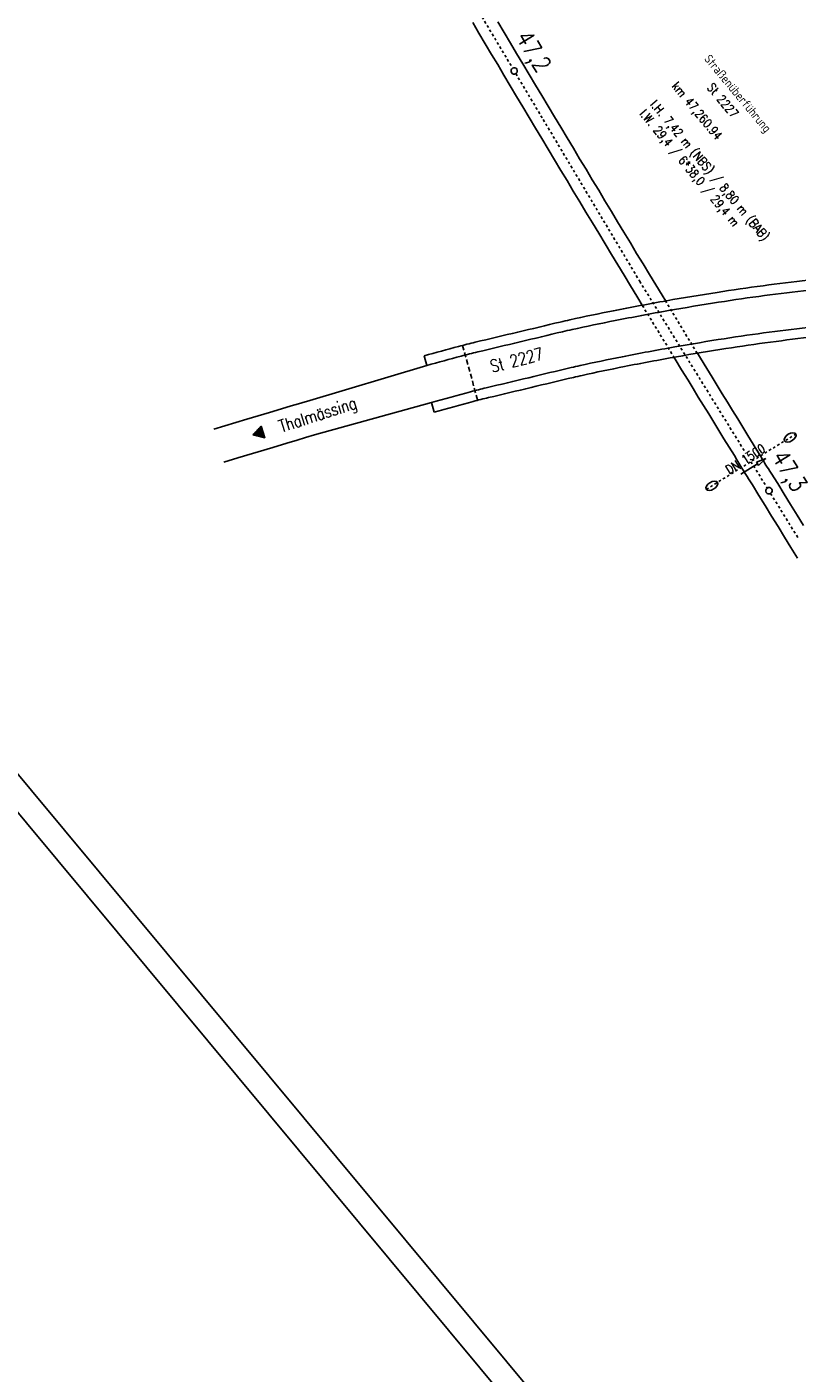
# Model space of a CAD drawing. Extents: x 448150 to 449332, y 437108 to 438384.
# Tile 15 of 46: x 448420 to 448577, y 437543 to 437817. Entities that reach past the tile are written whole.
import ezdxf

# ---------------------------------------------------------------- set-up
doc = ezdxf.new("R2010")
doc.units = 0
doc.header["$LTSCALE"] = 2
doc.header["$MEASUREMENT"] = 0
for name, pattern in [('ACAD_ISO03W100', [0.5, 0.25, -0.25]), ('ACAD_ISO10W100W', [0.5, 0.25, -0.25]), ('AUSGEZOGEN', [0]), ('GESTRICHELT', [0.75, 0.5, -0.25]), ('STRICHLINIEX2', [0.5, 0.25, -0.25]), ('STRICHPT-X3', [3, 1.5, -0.75, 0, -0.75])]:
    doc.linetypes.add(name, pattern=pattern)
doc.layers.get('0').update_dxf_attribs({"linetype": 'AUSGEZOGEN'})
for name, color, linetype in [('ACHSE', 250, 'STRICHPT-X3'), ('Bahnachse', 7, 'CONTINUOUS'), ('BAUWOTOP', 250, 'AUSGEZOGEN'), ('BAUWUTOP', 250, 'GESTRICHELT'), ('DB-Andere_Planer', 15, 'CONTINUOUS'), ('Durchlässe', 15, 'CONTINUOUS'), ('FBR', 8, 'CONTINUOUS'), ('Gleisachsen', 7, 'CONTINUOUS'), ('Ingenieurbauwerke', 15, 'CONTINUOUS'), ('Planeinteilung', 6, 'CONTINUOUS'), ('RAHMEN', 250, 'AUSGEZOGEN'), ('SCHLITZRINNE', 8, 'AUSGEZOGEN'), ('SCHRIFT', 7, 'AUSGEZOGEN')]:
    doc.layers.add(name, color=color, linetype=linetype)
doc.styles.add('ROMANS', font='romans.shx', dxfattribs={"width": 0.8})
pattern_1 = [(358.2745, (448649.3639, 437806.4096), (0.045166, 1.49932), [])]

# ---------------------------------------------------------------- blocks, each defined once
blk = doc.blocks.new('1135594')
blk.add_line((0, 0), (1135, 0))
at = {"layer": 'RAHMEN'}
blk.add_line((25, 5), (950, 5), dxfattribs=at)
blk = doc.blocks.new('RPFEIL')
at = {"color": 0}
for p, q in [((0, 0), (-1.25, -2.17)), ((-1.25, -2.17), (1.25, -2.17)), ((-1.15, -2.17), (-1.15, -1.99)), ((-1.05, -2.17), (-1.05, -1.82)), ((-0.95, -2.17), (-0.95, -1.65)), ((-0.85, -2.17), (-0.85, -1.47)), ((-0.75, -2.17), (-0.75, -1.3)), ((-0.65, -2.17), (-0.65, -1.13)), ((-0.55, -2.17), (-0.55, -0.95)), ((-0.45, -2.17), (-0.45, -0.78)), ((-0.35, -2.17), (-0.35, -0.61)), ((-0.25, -2.17), (-0.25, -0.43)), ((-0.15, -2.17), (-0.15, -0.26)), ((-0.05, -2.17), (-0.05, -0.09)), ((1.25, -2.17), (0, 0)), ((0.05, -2.17), (0.05, -0.09)), ((0.15, -2.17), (0.15, -0.26)), ((0.25, -2.17), (0.25, -0.43)), ((0.35, -2.17), (0.35, -0.61)), ((0.45, -2.17), (0.45, -0.78)), ((0.55, -2.17), (0.55, -0.95)), ((0.65, -2.17), (0.65, -1.13)), ((0.75, -2.17), (0.75, -1.3)), ((0.85, -2.17), (0.85, -1.47)), ((0.95, -2.17), (0.95, -1.65)), ((1.05, -2.17), (1.05, -1.82)), ((1.15, -2.17), (1.15, -1.99))]:
    blk.add_line(p, q, dxfattribs=at)

msp = doc.modelspace()

# ---------------------------------------------------------------- hatches: boundary and pattern name
at = {"layer": 'SCHLITZRINNE'}
h = msp.add_hatch(dxfattribs=at)
h.set_pattern_fill('_USER', color=256, scale=1.5, angle=45, style=0, pattern_type=0)
h.set_pattern_definition([(353.2904, (448535.0215, 437939.729), (0.175256, 1.489727), [])])
edge = h.paths.add_edge_path()
edge.add_arc((450110.13, 439174.89), 2002.14, 217.64669, 217.75216)
edge.add_arc((450110.13, 439174.89), 2001.64, 217.64669, 217.80503)
edge.add_arc((450106.01, 439171.69), 1996.43, 217.80503, 218.16389)
edge.add_arc((450104.62, 439170.6), 1994.66, 218.16389, 218.52344)
edge.add_arc((450102.36, 439168.8), 1991.77, 218.52344, 218.88325)
edge.add_arc((450113.08, 439177.44), 2005.54, 218.88325, 219.24038)
edge.add_arc((450118.78, 439182.1), 2012.9, 219.24038, 219.59686)
edge.add_arc((450119.44, 439182.64), 2013.76, 219.59686, 219.95347)
edge.add_arc((450109.13, 439174.01), 2000.31, 219.95347, 220.31126)
edge.add_arc((450102.12, 439168.06), 1991.12, 220.31126, 220.67065)
edge.add_arc((450113.58, 439177.91), 2006.23, 220.67065, 221.02868)
edge.add_arc((450111.63, 439176.21), 2003.65, 221.02868, 221.38687)
edge.add_arc((450104.99, 439170.35), 1994.79, 221.38687, 221.74586)
edge.add_arc((450107.89, 439172.95), 1998.68, 221.74586, 222.10441)
edge.add_arc((450110.12, 439174.96), 2001.69, 222.10441, 222.4627)
edge.add_arc((450114.23, 439178.72), 2007.26, 222.4627, 222.81976)
edge.add_arc((450115.82, 439180.2), 2009.43, 222.81976, 223.17663)
edge.add_arc((450111.74, 439176.37), 2003.83, 223.17663, 223.53485)
edge.add_arc((450104.44, 439169.44), 1993.76, 223.53485, 223.89398)
edge.add_arc((450103.99, 439169), 1993.13, 223.89398, 224.25291)
edge.add_arc((450116.36, 439181.05), 2010.4, 224.25291, 224.61029)
edge.add_arc((450116.77, 439181.45), 2010.98, 224.61029, 224.72129)
edge.add_line((448524.85, 437951.99), (448525.24, 437952.3))
h = msp.add_hatch(dxfattribs=at)
h.set_pattern_fill('_USER', color=256, scale=1.5, angle=45, style=0, pattern_type=0)
h.set_pattern_definition(pattern_1)
edge = h.paths.add_edge_path()
edge.add_arc((450116.77, 439181.45), 2010.98, 224.72129, 224.96759)
edge.add_arc((450103.94, 439168.64), 1992.85, 224.96759, 225.25393)
edge.add_arc((450116.77, 439181.45), 2011.48, 224.72129, 224.80604)
edge.add_arc((450115.82, 439180.2), 2009.93, 222.9551, 223.17663)
edge.add_arc((450111.74, 439176.37), 2004.33, 223.17663, 223.53485)
edge.add_arc((450104.44, 439169.44), 1994.26, 223.53485, 223.89398)
edge.add_arc((450103.99, 439169), 1993.63, 223.89398, 224.25291)
edge.add_arc((450116.36, 439181.05), 2010.9, 224.25291, 224.61029)
edge.add_arc((450116.77, 439181.45), 2011.48, 224.61029, 224.72129)
edge.add_arc((450110.13, 439174.89), 2001.64, 217.64669, 217.80503)
edge.add_arc((450106.01, 439171.69), 1996.43, 217.80503, 218.16389)
edge.add_arc((450104.62, 439170.6), 1994.66, 218.16389, 218.52344)
edge.add_arc((450102.36, 439168.8), 1991.77, 218.52344, 218.88325)
edge.add_arc((450113.08, 439177.44), 2005.54, 218.88325, 219.24038)
edge.add_arc((450118.78, 439182.1), 2012.9, 219.24038, 219.59686)
edge.add_arc((450119.44, 439182.64), 2013.76, 219.59686, 219.95347)
edge.add_arc((450109.13, 439174.01), 2000.31, 219.95347, 220.31126)
edge.add_arc((450102.12, 439168.06), 1991.12, 220.31126, 220.67065)
edge.add_arc((450113.58, 439177.91), 2006.23, 220.67065, 221.02868)
edge.add_arc((450111.63, 439176.21), 2003.65, 221.02868, 221.38687)
edge.add_arc((450104.99, 439170.35), 1994.79, 221.38687, 221.74586)
edge.add_arc((450107.89, 439172.95), 1998.68, 221.74586, 222.10441)
edge.add_arc((450110.12, 439174.96), 2001.69, 222.10441, 222.4627)
edge.add_arc((450114.23, 439178.72), 2007.26, 222.4627, 222.81976)
edge.add_arc((450115.82, 439180.2), 2009.43, 222.81976, 223.17663)
edge.add_arc((450111.74, 439176.37), 2003.83, 223.17663, 223.53485)
edge.add_arc((450104.44, 439169.44), 1993.76, 223.53485, 223.89398)
edge.add_arc((450103.99, 439169), 1993.13, 223.89398, 224.25291)
edge.add_arc((450116.36, 439181.05), 2010.4, 224.25291, 224.61029)
edge.add_arc((450116.77, 439181.45), 2010.98, 224.61029, 224.72129)
h = msp.add_hatch(dxfattribs=at)
h.set_pattern_fill('_USER', color=256, scale=1.5, angle=45, style=0, pattern_type=0)
h.set_pattern_definition(pattern_1)
edge = h.paths.add_edge_path()
edge.add_arc((450115.82, 439180.2), 2009.93, 222.9551, 223.17663)
edge.add_arc((450111.74, 439176.37), 2004.33, 223.17663, 223.53485)
edge.add_arc((450104.44, 439169.44), 1994.26, 223.53485, 223.89398)
edge.add_arc((450103.99, 439169), 1993.63, 223.89398, 224.25291)
edge.add_arc((450116.36, 439181.05), 2010.9, 224.25291, 224.61029)
edge.add_arc((450116.77, 439181.45), 2011.48, 224.61029, 224.72129)
edge.add_arc((450110.13, 439174.89), 2001.64, 217.64669, 217.80503)
edge.add_arc((450106.01, 439171.69), 1996.43, 217.80503, 218.16389)
edge.add_arc((450104.62, 439170.6), 1994.66, 218.16389, 218.52344)
edge.add_arc((450102.36, 439168.8), 1991.77, 218.52344, 218.88325)
edge.add_arc((450113.08, 439177.44), 2005.54, 218.88325, 219.24038)
edge.add_arc((450118.78, 439182.1), 2012.9, 219.24038, 219.59686)
edge.add_arc((450119.44, 439182.64), 2013.76, 219.59686, 219.95347)
edge.add_arc((450109.13, 439174.01), 2000.31, 219.95347, 220.31126)
edge.add_arc((450102.12, 439168.06), 1991.12, 220.31126, 220.67065)
edge.add_arc((450113.58, 439177.91), 2006.23, 220.67065, 221.02868)
edge.add_arc((450111.63, 439176.21), 2003.65, 221.02868, 221.38687)
edge.add_arc((450104.99, 439170.35), 1994.79, 221.38687, 221.74586)
edge.add_arc((450107.89, 439172.95), 1998.68, 221.74586, 222.10441)
edge.add_arc((450110.12, 439174.96), 2001.69, 222.10441, 222.4627)
edge.add_arc((450114.23, 439178.72), 2007.26, 222.4627, 222.81976)
edge.add_arc((450115.82, 439180.2), 2009.43, 222.81976, 223.17663)
edge.add_arc((450111.74, 439176.37), 2003.83, 223.17663, 223.53485)
edge.add_arc((450104.44, 439169.44), 1993.76, 223.53485, 223.89398)
edge.add_arc((450103.99, 439169), 1993.13, 223.89398, 224.25291)
edge.add_arc((450116.36, 439181.05), 2010.4, 224.25291, 224.61029)
edge.add_arc((450116.77, 439181.45), 2010.98, 224.61029, 224.72129)

# ---------------------------------------------------------------- linework, layer by layer
at = {"layer": 'ACHSE'}
msp.add_lwpolyline([(448932.11, 437558.13, 0.000003), (448942.01, 437550.49, -0.000005), (448951.9, 437542.85, -0.000002), (448981.59, 437519.94, 0.000001), (449011.27, 437497.03, 0), (449049.14, 437467.8, 0), (449090.43, 437435.92, 0.000002), (449130.01, 437405.37, -0.000003), (449169.59, 437374.82, -0.000001), (449183.7, 437363.93, 0.000004)], format="xyb", dxfattribs=at)
at = {"layer": 'Bahnachse', "linetype": 'ACAD_ISO10W100W'}
for p, q in [((448499.71, 437841.38), (448519.23, 437808.66)), ((448519.89, 437807.54), (448525.47, 437798.19)), ((448525.47, 437798.19), (448545.12, 437765.25)), ((448545.12, 437765.25), (448566.76, 437730.18)), ((448567.78, 437728.52), (448571.1, 437723.15)), ((448571.78, 437722.04), (448577.5, 437712.77))]:
    msp.add_line(p, q, dxfattribs=at)
at = {"layer": 'Bahnachse', "linetype": 'Continuous'}
for centre, major_axis, start_param, end_param in [((448519.56, 437808.1), (0.46, 0.46), 4.476415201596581, 10.75960050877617), ((448571.44, 437722.6), (-0.46, 0.46), 2.905619, 9.188804)]:
    msp.add_ellipse(centre, major_axis=major_axis, ratio=1, start_param=start_param, end_param=end_param, dxfattribs=at)
at = {"layer": 'BAUWOTOP'}
for p, q in [((448501.23, 437750.09), (448501.78, 437748.13)), ((448502.71, 437740.6), (448503.26, 437738.63))]:
    msp.add_line(p, q, dxfattribs=at)
for points in [[(448501.23, 437750.09, -0.002137), (448508.25, 437751.99, -0.00623), (448511.65, 437752.84, -0.00041), (448528.95, 437756.96, -0.003907), (448530.92, 437757.41, -0.005781), (448539.76, 437759.26, -0.004693), (448550.61, 437761.29, -0.005113), (448560.87, 437763, -0.005641), (448570.24, 437764.36, -0.005027), (448579.37, 437765.48, -0.004236), (448590.16, 437766.6, -0.004401), (448601.04, 437767.55, -0.005433), (448609.93, 437768.14, -0.005787), (448619.17, 437768.56, -0.004902), (448630.01, 437768.81, -0.00419), (448640.2, 437768.86, -0.004449), (448649.8, 437768.74, -0.00525), (448660.06, 437768.41, -0.005382), (448670.06, 437767.88, -0.002838), (448675.39, 437767.51, -0.004852)], [(448501.78, 437748.13, -0.002133), (448508.77, 437750.02, -0.00623), (448512.13, 437750.87, -0.00041), (448529.42, 437754.99, -0.003907), (448531.35, 437755.43, -0.005781), (448540.15, 437757.26, -0.004693), (448550.96, 437759.29, -0.005113), (448561.19, 437760.99, -0.005641), (448570.51, 437762.34, -0.005027), (448579.6, 437763.46, -0.004236), (448590.36, 437764.58, -0.004401), (448601.2, 437765.52, -0.005433), (448610.05, 437766.11, -0.005787), (448619.24, 437766.52, -0.004902), (448630.04, 437766.77, -0.00419), (448640.19, 437766.82, -0.004449), (448649.76, 437766.71, -0.00525), (448659.97, 437766.38, -0.005382), (448669.93, 437765.85, -0.002203), (448674.05, 437765.57, -0.004852)], [(448502.71, 437740.6, -0.002459), (448510.7, 437742.76, -0.00623), (448513.87, 437743.56, -0.00041), (448531.16, 437747.68, -0.003907), (448532.97, 437748.09, -0.005781), (448541.6, 437749.89, -0.004693), (448552.27, 437751.89, -0.005113), (448562.35, 437753.57, -0.005641), (448571.5, 437754.9, -0.005027), (448580.44, 437755.99, -0.004236), (448591.07, 437757.1, -0.004401), (448601.78, 437758.03, -0.005433), (448610.47, 437758.61, -0.005787), (448619.49, 437759.02, -0.004902), (448630.14, 437759.26, -0.00419), (448640.16, 437759.31, -0.004449), (448649.6, 437759.2, -0.00525), (448659.66, 437758.88, -0.005382), (448669.45, 437758.36, -0.005127), (448678.88, 437757.66, -0.00482), (448688.77, 437756.73, -0.004589)], [(448503.26, 437738.63, -0.002456), (448511.23, 437740.79, -0.00623), (448514.35, 437741.57, -0.00041), (448531.63, 437745.69, -0.003907), (448533.41, 437746.1, -0.005781), (448542, 437747.89, -0.004693), (448552.63, 437749.88, -0.005113), (448562.66, 437751.55, -0.005641), (448571.77, 437752.87, -0.005027), (448580.67, 437753.97, -0.004236), (448591.27, 437755.07, -0.004401), (448601.94, 437756, -0.005433), (448610.58, 437756.58, -0.005787), (448619.55, 437756.98, -0.004902), (448630.17, 437757.22, -0.00419), (448640.16, 437757.27, -0.004449), (448649.56, 437757.16, -0.00525), (448659.57, 437756.84, -0.005382), (448669.32, 437756.32, -0.005127), (448678.71, 437755.62, -0.004852), (448688.62, 437754.69, -0.001507), (448691.9, 437754.34, -0.004838)]]:
    msp.add_lwpolyline(points, format="xyb", dxfattribs=at)
at = {"layer": 'BAUWUTOP'}
msp.add_line((448509.05, 437752.19), (448512.13, 437741.02), dxfattribs=at)
at = {"layer": 'DB-Andere_Planer', "linetype": 'Continuous'}
for p, q in [((448501.78, 437748.13), (448477.27, 437740.81)), ((448474.13, 437739.87), (448472.21, 437739.29)), ((448475.66, 437740.33), (448474.13, 437739.87)), ((448477, 437740.73), (448475.66, 437740.33)), ((448477.27, 437740.81), (448477, 437740.73)), ((448502.71, 437740.6), (448478.93, 437734)), ((448465.12, 437737.16), (448458.42, 437735.14)), ((448469.72, 437738.54), (448465.12, 437737.16)), ((448472.21, 437739.29), (448469.72, 437738.54)), ((448473.26, 437732.3), (448470.39, 437731.44)), ((448475.37, 437732.93), (448473.26, 437732.3)), ((448477.09, 437733.45), (448475.37, 437732.93)), ((448478.93, 437734), (448477.09, 437733.45)), ((448463.31, 437729.3), (448460.43, 437728.43)), ((448470.39, 437731.44), (448463.31, 437729.3))]:
    msp.add_line(p, q, dxfattribs=at)
at = {"layer": 'Durchlässe', "linetype": 'STRICHLINIEX2'}
msp.add_line((448558.67, 437722.9), (448576.92, 437734.16), dxfattribs=at)
at = {"layer": 'Durchlässe', "linetype": 'Continuous'}
for p, q in [((448570.83, 437729.14), (448568.92, 437728.44)), ((448569.34, 437727.76), (448570.83, 437729.14)), ((448565.72, 437726.01), (448569.13, 437728.1)), ((448568.92, 437728.44), (448569.34, 437727.76))]:
    msp.add_line(p, q, dxfattribs=at)
msp.add_ellipse((448575.77, 437733.46), major_axis=(1.15, 0.71), ratio=0.555556, start_param=3.141593, end_param=9.424778, dxfattribs=at)
msp.add_ellipse((448559.82, 437723.61), major_axis=(1.15, 0.71), ratio=0.555556, dxfattribs=at)
at = {"layer": 'FBR'}
for points in [[(448933.33, 437559.71, 0.000003), (448943.23, 437552.07, -0.000005), (448953.12, 437544.44, -0.000002), (448982.81, 437521.52)], [(448921.57, 437544.47, 0.000003), (448931.46, 437536.84, -0.000005), (448941.36, 437529.2, -0.000002), (448971.05, 437506.29)], [(449091.65, 437437.51, 0.000002), (449131.24, 437406.96, -0.000003), (449170.82, 437376.41, -0.000001), (449185.28, 437365.24, -0.000001)], [(448881.99, 437575.03, 0.000003), (448891.88, 437567.39, -0.000022)]]:
    msp.add_lwpolyline(points, format="xyb", dxfattribs=at)
at = {"layer": 'Gleisachsen', "linetype": 'Continuous'}
for p, q in [((448511.11, 437817.95), (448512.38, 437815.79)), ((448516.26, 437818.1), (448517.52, 437815.94)), ((448512.38, 437815.79), (448513.65, 437813.63)), ((448517.52, 437815.94), (448518.79, 437813.78)), ((448518.79, 437813.78), (448520.06, 437811.62)), ((448513.65, 437813.63), (448514.92, 437811.47)), ((448514.92, 437811.47), (448516.21, 437809.38)), ((448520.06, 437811.62), (448521.35, 437809.53)), ((448516.21, 437809.38), (448517.48, 437807.22)), ((448521.35, 437809.53), (448522.62, 437807.37)), ((448517.48, 437807.22), (448518.75, 437805.06)), ((448522.62, 437807.37), (448523.89, 437805.21)), ((448518.75, 437805.06), (448520.02, 437802.9)), ((448520.02, 437802.9), (448521.33, 437800.77)), ((448523.89, 437805.21), (448525.2, 437803.08)), ((448525.2, 437803.08), (448526.47, 437800.92)), ((448521.33, 437800.77), (448522.6, 437798.61)), ((448526.47, 437800.92), (448527.74, 437798.76)), ((448522.6, 437798.61), (448523.87, 437796.45)), ((448527.74, 437798.76), (448529.05, 437796.62)), ((448523.87, 437796.45), (448525.18, 437794.31)), ((448529.05, 437796.62), (448530.32, 437794.46)), ((448525.18, 437794.31), (448526.45, 437792.15)), ((448526.45, 437792.15), (448527.76, 437790.01)), ((448530.32, 437794.46), (448531.61, 437792.37)), ((448531.61, 437792.37), (448532.88, 437790.21)), ((448527.76, 437790.01), (448529.03, 437787.85)), ((448532.88, 437790.21), (448534.19, 437788.07)), ((448529.03, 437787.85), (448530.32, 437785.76)), ((448534.19, 437788.07), (448535.46, 437785.91)), ((448530.32, 437785.76), (448531.59, 437783.6)), ((448535.46, 437785.91), (448536.77, 437783.78)), ((448536.77, 437783.78), (448538.04, 437781.62)), ((448531.59, 437783.6), (448532.9, 437781.47)), ((448532.9, 437781.47), (448534.17, 437779.31)), ((448538.04, 437781.62), (448539.36, 437779.48)), ((448534.17, 437779.31), (448535.48, 437777.17)), ((448539.36, 437779.48), (448540.6, 437777.37)), ((448535.48, 437777.17), (448536.8, 437775.03)), ((448540.6, 437777.37), (448541.92, 437775.23)), ((448536.8, 437775.03), (448538.07, 437772.87)), ((448538.07, 437772.87), (448539.38, 437770.74)), ((448541.92, 437775.23), (448543.23, 437773.09)), ((448543.23, 437773.09), (448544.5, 437770.93)), ((448539.38, 437770.74), (448540.69, 437768.6)), ((448544.5, 437770.93), (448545.81, 437768.8)), ((448540.69, 437768.6), (448541.94, 437766.49)), ((448545.81, 437768.8), (448547.12, 437766.66)), ((448541.94, 437766.49), (448543.25, 437764.35)), ((448547.12, 437766.66), (448548.37, 437764.54)), ((448548.37, 437764.54), (448549.68, 437762.41)), ((448543.25, 437764.35), (448544.56, 437762.21)), ((448544.56, 437762.21), (448545.83, 437760.05)), ((448549.68, 437762.41), (448550.43, 437761.19)), ((448552.08, 437749.81), (448552.33, 437749.39)), ((448552.33, 437749.39), (448553.64, 437747.25)), ((448556.87, 437750.63), (448557.49, 437749.61)), ((448557.49, 437749.61), (448558.81, 437747.47)), ((448553.64, 437747.25), (448554.96, 437745.12)), ((448558.81, 437747.47), (448559.85, 437745.76)), ((448559.85, 437745.76), (448560.89, 437744.04)), ((448554.96, 437745.12), (448556, 437743.4)), ((448556, 437743.4), (448557.04, 437741.69)), ((448560.89, 437744.04), (448561.93, 437742.33)), ((448557.04, 437741.69), (448558.08, 437739.98)), ((448558.08, 437739.98), (448559.17, 437738.28)), ((448561.93, 437742.33), (448562.97, 437740.62)), ((448562.97, 437740.62), (448564.04, 437738.97)), ((448559.17, 437738.28), (448560.21, 437736.57)), ((448564.04, 437738.97), (448565.08, 437737.26)), ((448565.08, 437737.26), (448566.12, 437735.54)), ((448560.21, 437736.57), (448561.23, 437734.9)), ((448561.23, 437734.9), (448562.27, 437733.19)), ((448566.12, 437735.54), (448567.16, 437733.83)), ((448562.27, 437733.19), (448563.31, 437731.47)), ((448567.16, 437733.83), (448568.2, 437732.11)), ((448568.2, 437732.11), (448568.65, 437731.38)), ((448563.31, 437731.47), (448564.4, 437729.78)), ((448564.4, 437729.78), (448564.92, 437728.93)), ((448564.92, 437728.93), (448565.94, 437727.2)), ((448568.65, 437731.38), (448569.79, 437729.55)), ((448569.79, 437729.55), (448570.06, 437729.13)), ((448570.06, 437729.13), (448570.33, 437728.71)), ((448565.94, 437727.2), (448566.21, 437726.78)), ((448566.21, 437726.78), (448566.48, 437726.35)), ((448566.48, 437726.35), (448566.75, 437725.93)), ((448570.33, 437728.71), (448570.56, 437728.26)), ((448570.56, 437728.26), (448570.83, 437727.84)), ((448570.83, 437727.84), (448571.1, 437727.42)), ((448571.1, 437727.42), (448571.35, 437727.04)), ((448571.35, 437727.04), (448571.62, 437726.62)), ((448571.62, 437726.62), (448571.89, 437726.19)), ((448571.89, 437726.19), (448573.21, 437724.06)), ((448566.75, 437725.93), (448567.02, 437725.51)), ((448567.02, 437725.51), (448567.25, 437725.06)), ((448567.25, 437725.06), (448567.52, 437724.64)), ((448567.52, 437724.64), (448567.79, 437724.22)), ((448567.79, 437724.22), (448568.07, 437723.79)), ((448568.07, 437723.79), (448569.38, 437721.66)), ((448573.21, 437724.06), (448574.52, 437721.92)), ((448569.38, 437721.66), (448570.67, 437719.57)), ((448574.52, 437721.92), (448575.83, 437719.78)), ((448570.67, 437719.57), (448571.98, 437717.43)), ((448575.83, 437719.78), (448577.15, 437717.65)), ((448571.98, 437717.43), (448573.3, 437715.29)), ((448573.3, 437715.29), (448574.61, 437713.16)), ((448577.15, 437717.65), (448578.46, 437715.51)), ((448574.61, 437713.16), (448575.92, 437711.02)), ((448575.92, 437711.02), (448577.28, 437708.9))]:
    msp.add_line(p, q, dxfattribs=at)
at = {"layer": 'Gleisachsen', "linetype": 'ACAD_ISO03W100'}
for p, q in [((448545.67, 437760.33), (448552.08, 437749.81)), ((448556.8, 437750.62), (448550.43, 437761.19))]:
    msp.add_line(p, q, dxfattribs=at)
at = {"layer": 'SCHLITZRINNE'}
msp.add_lwpolyline([(448930.89, 437556.55, 0.000003), (448940.78, 437548.91, -0.000005), (448950.68, 437541.27, -0.000001), (448965.93, 437529.5, 0.000001)], format="xyb", dxfattribs=at)

# ---------------------------------------------------------------- block references
at = {"layer": 'Planeinteilung', "linetype": 'Continuous', "rotation": 309.7713901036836}
msp.add_blockref('1135594', (448149.7, 437980.02), dxfattribs=at)
at = {"layer": 'SCHRIFT', "rotation": 106.6892854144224}
msp.add_blockref('RPFEIL', (448466.36, 437733.96), dxfattribs=at)

# ---------------------------------------------------------------- texts
at = {"layer": 'Bahnachse', "linetype": 'Continuous', "style": 'ROMANS', "oblique": 360, "width": 0.8334}
for s, p in [('47,2', (448519.79, 437814.94)), ('47,3', (448571.89, 437729.48))]:
    msp.add_text(s, height=3.5, rotation=301.4797, dxfattribs=at).set_placement(p)
at = {"layer": 'Durchlässe', "linetype": 'Continuous', "style": 'ROMANS', "oblique": 360, "width": 0.8334}
msp.add_text('DN 1500', height=1.8, rotation=32.4797, dxfattribs=at).set_placement((448563.35, 437725.92))
at = {"layer": 'Ingenieurbauwerke', "linetype": 'Continuous', "style": 'ROMANS', "oblique": 360, "width": 0.8334}
for s, p in [('Straßenüberführung', (448558.13, 437810.48)), ('km 47,260.94', (448551.54, 437804.89)), ('St 2227', (448558.71, 437804.66)), ('l.W. 29,4 / 6*38,0 / 29,4 m', (448544.95, 437799.31)), ('l.H. 7,42 m (NBS) / 8,80 m (BAB)', (448547.15, 437801.17))]:
    msp.add_text(s, height=1.8, rotation=309.7714, dxfattribs=at).set_placement(p)
at = {"layer": 'SCHRIFT', "style": 'ROMANS', "width": 0.8}
for s, rotation, p in [('St 2227', 14.441, (448515.06, 437746.65)), ('Thalmässing', 17.8287, (448472.14, 437734.45))]:
    msp.add_text(s, height=2.5, rotation=rotation, dxfattribs=at).set_placement(p)

doc.saveas('drawing.dxf')
